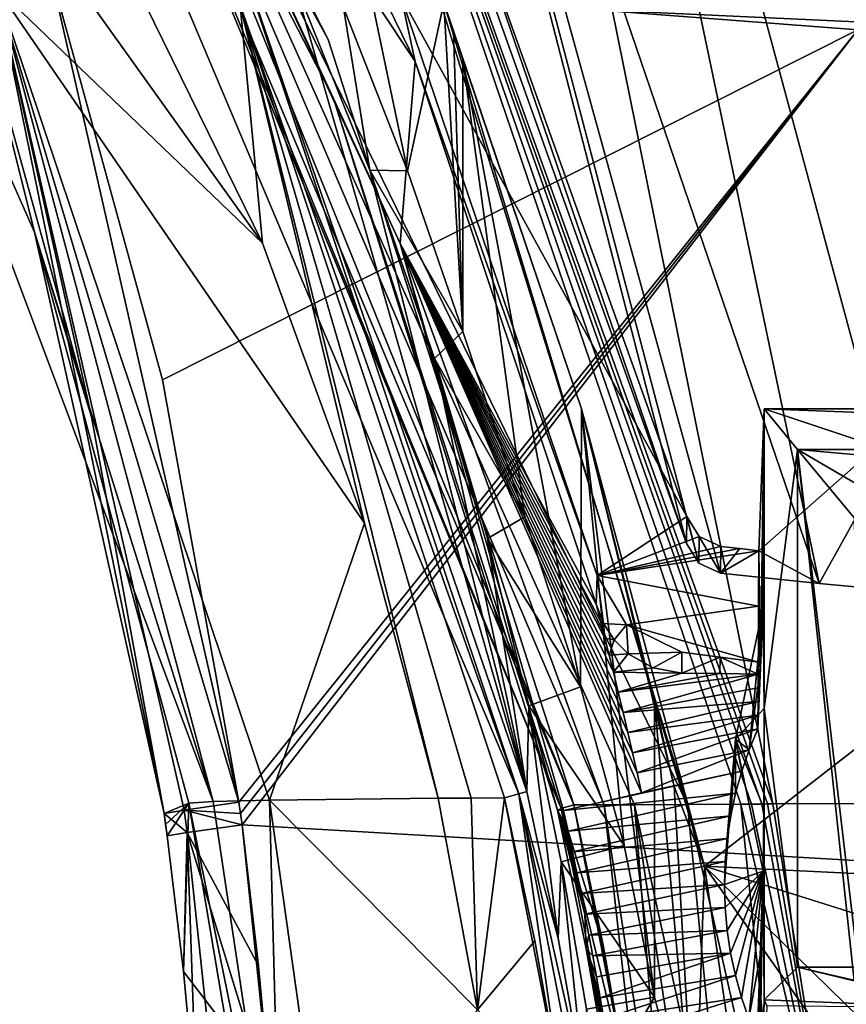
# Model space of a CAD drawing. Header units: millimetres. Extents: x -150 to 308, y -116 to 257.
# Tile 65 of 147: x 231 to 240, y 124 to 136. Entities that reach past the tile are written whole.
import ezdxf

# ---------------------------------------------------------------- set-up
doc = ezdxf.new("R2010")
doc.units = ezdxf.units.MM
doc.header["$LTSCALE"] = 81.481481
for name, color, linetype in [('146', 7, 'CONTINUOUS'), ('147', 7, 'CONTINUOUS'), ('151', 7, 'CONTINUOUS'), ('152', 7, 'CONTINUOUS'), ('174', 7, 'CONTINUOUS'), ('175', 7, 'CONTINUOUS'), ('176', 7, 'CONTINUOUS'), ('177', 7, 'CONTINUOUS'), ('188', 7, 'CONTINUOUS'), ('189', 7, 'CONTINUOUS'), ('226', 7, 'CONTINUOUS'), ('227', 7, 'CONTINUOUS'), ('228', 7, 'CONTINUOUS'), ('229', 7, 'CONTINUOUS'), ('249', 7, 'CONTINUOUS'), ('250', 7, 'CONTINUOUS'), ('259', 7, 'CONTINUOUS'), ('260', 7, 'CONTINUOUS'), ('261', 7, 'CONTINUOUS'), ('262', 7, 'CONTINUOUS'), ('263', 7, 'CONTINUOUS'), ('498', 7, 'CONTINUOUS'), ('499', 7, 'CONTINUOUS'), ('500', 7, 'CONTINUOUS'), ('501', 7, 'CONTINUOUS'), ('509', 7, 'CONTINUOUS'), ('511', 7, 'CONTINUOUS'), ('512', 7, 'CONTINUOUS'), ('516', 7, 'CONTINUOUS'), ('517', 7, 'CONTINUOUS'), ('518', 7, 'CONTINUOUS'), ('526', 7, 'CONTINUOUS'), ('529', 7, 'CONTINUOUS'), ('539', 7, 'CONTINUOUS'), ('566', 7, 'CONTINUOUS'), ('567', 7, 'CONTINUOUS'), ('569', 7, 'CONTINUOUS'), ('572', 7, 'CONTINUOUS'), ('573', 7, 'CONTINUOUS'), ('574', 7, 'CONTINUOUS'), ('575', 7, 'CONTINUOUS'), ('576', 7, 'CONTINUOUS'), ('577', 7, 'CONTINUOUS'), ('578', 7, 'CONTINUOUS'), ('579', 7, 'CONTINUOUS'), ('705', 7, 'CONTINUOUS'), ('706', 7, 'CONTINUOUS'), ('707', 7, 'CONTINUOUS')]:
    doc.layers.add(name, color=color, linetype=linetype)

msp = doc.modelspace()

# ---------------------------------------------------------------- linework, layer by layer
at = {"layer": '146', "linetype": 'CONTINUOUS'}
for points in [[(231.031, 137.853, -33.724), (233.37, 133.077, -33.714), (233.119, 135.763, -33.186), (231.031, 137.853, -33.724)], [(235.723, 126.82, -33.302), (236.099, 126.823, -33.059), (233.119, 135.763, -33.186), (235.723, 126.82, -33.302)], [(235.352, 126.818, -33.552), (235.723, 126.82, -33.302), (233.119, 135.763, -33.186), (235.352, 126.818, -33.552)], [(234.519, 129.92, -33.649), (235.352, 126.818, -33.552), (233.119, 135.763, -33.186), (234.519, 129.92, -33.649)], [(233.37, 133.077, -33.714), (234.519, 129.92, -33.649), (233.119, 135.763, -33.186), (233.37, 133.077, -33.714)]]:
    msp.add_3dface(points, dxfattribs=at)
at = {"layer": '147', "linetype": 'CONTINUOUS'}
for points in [[(235.723, 126.82, -33.302), (235.352, 126.818, -33.552), (235.794, 124.431, -33.468), (235.723, 126.82, -33.302)], [(236.099, 126.823, -33.059), (235.723, 126.82, -33.302), (235.794, 124.431, -33.468), (236.099, 126.823, -33.059)], [(236.099, 126.823, -33.059), (235.794, 124.431, -33.468), (236.442, 125.208, -32.98), (236.099, 126.823, -33.059)], [(236.442, 125.208, -32.98), (235.794, 124.431, -33.468), (236.743, 123.506, -32.887), (236.442, 125.208, -32.98)]]:
    msp.add_3dface(points, dxfattribs=at)
at = {"layer": '151', "linetype": 'CONTINUOUS'}
for points in [[(236.099, 126.823, -33.059), (236.743, 123.506, -32.887), (236.26, 126.869, -33.05), (236.099, 126.823, -33.059)], [(236.099, 126.823, -33.059), (236.442, 125.208, -32.98), (236.743, 123.506, -32.887), (236.099, 126.823, -33.059)], [(236.351, 126.894, -33.194), (236.26, 126.869, -33.05), (236.702, 125.239, -33.114), (236.351, 126.894, -33.194)], [(236.743, 123.506, -32.887), (236.911, 123.537, -32.88), (236.26, 126.869, -33.05), (236.743, 123.506, -32.887)], [(236.911, 123.537, -32.88), (237.002, 123.543, -33.023), (236.26, 126.869, -33.05), (236.911, 123.537, -32.88)], [(236.26, 126.869, -33.05), (237.002, 123.543, -33.023), (236.702, 125.239, -33.114), (236.26, 126.869, -33.05)]]:
    msp.add_3dface(points, dxfattribs=at)
at = {"layer": '152', "linetype": 'CONTINUOUS'}
for points in [[(233.119, 135.763, -33.186), (236.26, 126.869, -33.05), (229.688, 142.45, -32.967), (233.119, 135.763, -33.186)], [(229.688, 142.45, -32.967), (236.26, 126.869, -33.05), (232.989, 136.684, -33.296), (229.688, 142.45, -32.967)], [(236.26, 126.869, -33.05), (236.351, 126.894, -33.194), (232.989, 136.684, -33.296), (236.26, 126.869, -33.05)], [(233.119, 135.763, -33.186), (236.099, 126.823, -33.059), (236.26, 126.869, -33.05), (233.119, 135.763, -33.186)]]:
    msp.add_3dface(points, dxfattribs=at)
at = {"layer": '174', "linetype": 'CONTINUOUS'}
for points in [[(228.227, 139.01, -37.674), (230.146, 135.824, -51.267), (230.803, 133.201, -38.61), (228.227, 139.01, -37.674)], [(230.146, 135.824, -51.267), (231.444, 131.118, -51.52), (230.803, 133.201, -38.61), (230.146, 135.824, -51.267)], [(231.444, 131.118, -51.52), (232.263, 126.644, -51.628), (230.803, 133.201, -38.61), (231.444, 131.118, -51.52)], [(230.803, 133.201, -38.61), (232.263, 126.644, -51.628), (232.541, 126.761, -39.477), (230.803, 133.201, -38.61)]]:
    msp.add_3dface(points, dxfattribs=at)
at = {"layer": '175', "linetype": 'CONTINUOUS'}
for points in [[(230.369, 135.953, -51.993), (230.971, 136.181, -52.416), (233.106, 126.772, -52.806), (230.369, 135.953, -51.993)], [(233.106, 126.772, -52.806), (230.971, 136.181, -52.416), (232.246, 131.537, -52.69), (233.106, 126.772, -52.806)], [(230.146, 135.824, -51.267), (230.369, 135.953, -51.993), (231.444, 131.118, -51.52), (230.146, 135.824, -51.267)], [(230.369, 135.953, -51.993), (232.263, 126.644, -51.628), (231.444, 131.118, -51.52), (230.369, 135.953, -51.993)], [(232.263, 126.644, -51.628), (230.369, 135.953, -51.993), (232.488, 126.682, -52.361), (232.263, 126.644, -51.628)], [(232.488, 126.682, -52.361), (230.369, 135.953, -51.993), (233.106, 126.772, -52.806), (232.488, 126.682, -52.361)]]:
    msp.add_3dface(points, dxfattribs=at)
at = {"layer": '176', "linetype": 'CONTINUOUS'}
for points in [[(232.488, 126.682, -52.361), (233.106, 126.772, -52.806), (233.124, 126.644, -52.807), (232.488, 126.682, -52.361)], [(232.263, 126.644, -51.628), (232.488, 126.682, -52.361), (232.522, 126.43, -52.363), (232.263, 126.644, -51.628)], [(232.28, 126.52, -51.629), (232.263, 126.644, -51.628), (232.297, 126.395, -51.63), (232.28, 126.52, -51.629)], [(232.297, 126.395, -51.63), (232.263, 126.644, -51.628), (232.522, 126.43, -52.363), (232.297, 126.395, -51.63)], [(232.522, 126.43, -52.363), (232.488, 126.682, -52.361), (233.141, 126.516, -52.807), (232.522, 126.43, -52.363)], [(233.141, 126.516, -52.807), (232.488, 126.682, -52.361), (233.124, 126.644, -52.807), (233.141, 126.516, -52.807)]]:
    msp.add_3dface(points, dxfattribs=at)
at = {"layer": '177', "linetype": 'CONTINUOUS'}
for points in [[(232.541, 126.761, -39.477), (232.263, 126.644, -51.628), (232.28, 126.52, -51.629), (232.541, 126.761, -39.477)], [(232.541, 126.761, -39.477), (232.28, 126.52, -51.629), (232.297, 126.395, -51.63), (232.541, 126.761, -39.477)], [(232.541, 126.761, -39.477), (232.297, 126.395, -51.63), (232.481, 124.864, -51.641), (232.541, 126.761, -39.477)], [(232.541, 126.761, -39.477), (232.481, 124.864, -51.641), (232.968, 124.223, -39.771), (232.541, 126.761, -39.477)], [(232.481, 124.864, -51.641), (232.63, 123.264, -51.652), (232.968, 124.223, -39.771), (232.481, 124.864, -51.641)]]:
    msp.add_3dface(points, dxfattribs=at)
at = {"layer": '188', "linetype": 'CONTINUOUS'}
for points in [[(236.351, 126.894, -33.194), (236.702, 125.239, -33.114), (236.373, 127.86, -37.26), (236.351, 126.894, -33.194)], [(236.373, 127.86, -37.26), (236.702, 125.239, -33.114), (236.737, 126.102, -37.064), (236.373, 127.86, -37.26)], [(236.702, 125.239, -33.114), (237.002, 123.543, -33.023), (236.737, 126.102, -37.064), (236.702, 125.239, -33.114)], [(237.002, 123.543, -33.023), (237.021, 124.44, -36.804), (236.737, 126.102, -37.064), (237.002, 123.543, -33.023)]]:
    msp.add_3dface(points, dxfattribs=at)
at = {"layer": '189', "linetype": 'CONTINUOUS'}
for points in [[(232.989, 136.684, -33.296), (236.351, 126.894, -33.194), (233.72, 136.049, -37.346), (232.989, 136.684, -33.296)], [(233.72, 136.049, -37.346), (236.351, 126.894, -33.194), (234.579, 133.901, -37.433), (233.72, 136.049, -37.346)], [(234.579, 133.901, -37.433), (236.351, 126.894, -33.194), (235.31, 131.777, -37.449), (234.579, 133.901, -37.433)], [(235.31, 131.777, -37.449), (236.351, 126.894, -33.194), (235.905, 129.747, -37.391), (235.31, 131.777, -37.449)], [(236.351, 126.894, -33.194), (236.373, 127.86, -37.26), (235.905, 129.747, -37.391), (236.351, 126.894, -33.194)]]:
    msp.add_3dface(points, dxfattribs=at)
at = {"layer": '226', "linetype": 'CONTINUOUS'}
msp.add_3dface([(230.971, 136.181, -52.416), (249.827, 143.941, -54.376), (240.08, 135.485, -54.217), (230.971, 136.181, -52.416)], dxfattribs=at)
at = {"layer": '227', "linetype": 'CONTINUOUS'}
for points in [[(232.246, 131.537, -52.69), (230.971, 136.181, -52.416), (240.08, 135.485, -54.217), (232.246, 131.537, -52.69)], [(233.106, 126.772, -52.806), (232.246, 131.537, -52.69), (240.08, 135.485, -54.217), (233.106, 126.772, -52.806)], [(233.124, 126.644, -52.807), (233.106, 126.772, -52.806), (240.08, 135.485, -54.217), (233.124, 126.644, -52.807)], [(233.141, 126.516, -52.807), (233.124, 126.644, -52.807), (240.08, 135.485, -54.217), (233.141, 126.516, -52.807)], [(233.141, 126.516, -52.807), (240.08, 135.485, -54.217), (250.119, 125.528, -55.147), (233.141, 126.516, -52.807)]]:
    msp.add_3dface(points, dxfattribs=at)
at = {"layer": '228', "linetype": 'CONTINUOUS'}
for points in [[(233.472, 123.337, -52.821), (233.141, 126.516, -52.807), (250.119, 125.528, -55.147), (233.472, 123.337, -52.821)], [(233.141, 126.516, -52.807), (233.472, 123.337, -52.821), (233.327, 124.928, -52.814), (233.141, 126.516, -52.807)], [(233.472, 123.337, -52.821), (250.119, 125.528, -55.147), (250.118, 122.401, -55.186), (233.472, 123.337, -52.821)]]:
    msp.add_3dface(points, dxfattribs=at)
at = {"layer": '229', "linetype": 'CONTINUOUS'}
for points in [[(232.522, 126.43, -52.363), (233.141, 126.516, -52.807), (233.327, 124.928, -52.814), (232.522, 126.43, -52.363)], [(232.297, 126.395, -51.63), (232.522, 126.43, -52.363), (232.481, 124.864, -51.641), (232.297, 126.395, -51.63)], [(232.522, 126.43, -52.363), (232.63, 123.264, -51.652), (232.481, 124.864, -51.641), (232.522, 126.43, -52.363)], [(232.63, 123.264, -51.652), (232.522, 126.43, -52.363), (232.856, 123.286, -52.377), (232.63, 123.264, -51.652)], [(232.522, 126.43, -52.363), (233.472, 123.337, -52.821), (232.856, 123.286, -52.377), (232.522, 126.43, -52.363)], [(233.472, 123.337, -52.821), (232.522, 126.43, -52.363), (233.327, 124.928, -52.814), (233.472, 123.337, -52.821)]]:
    msp.add_3dface(points, dxfattribs=at)
at = {"layer": '249', "linetype": 'CONTINUOUS'}
for points in [[(233.72, 136.049, -37.346), (234.579, 133.901, -37.433), (234.284, 135.734, -37.354), (233.72, 136.049, -37.346)], [(234.284, 135.734, -37.354), (234.579, 133.901, -37.433), (235.005, 133.894, -37.424), (234.284, 135.734, -37.354)], [(234.579, 133.901, -37.433), (235.31, 131.777, -37.449), (235.63, 132.083, -37.452), (234.579, 133.901, -37.433)], [(235.005, 133.894, -37.424), (234.579, 133.901, -37.433), (235.63, 132.083, -37.452), (235.005, 133.894, -37.424)], [(235.63, 132.083, -37.452), (235.31, 131.777, -37.449), (236.329, 129.992, -37.401), (235.63, 132.083, -37.452)], [(235.31, 131.777, -37.449), (235.905, 129.747, -37.391), (236.329, 129.992, -37.401), (235.31, 131.777, -37.449)], [(236.329, 129.992, -37.401), (235.905, 129.747, -37.391), (236.953, 128.074, -37.279), (236.329, 129.992, -37.401)], [(235.905, 129.747, -37.391), (236.373, 127.86, -37.26), (236.953, 128.074, -37.279), (235.905, 129.747, -37.391)], [(236.953, 128.074, -37.279), (236.373, 127.86, -37.26), (237.448, 126.283, -37.088), (236.953, 128.074, -37.279)], [(236.373, 127.86, -37.26), (236.737, 126.102, -37.064), (237.448, 126.283, -37.088), (236.373, 127.86, -37.26)], [(237.448, 126.283, -37.088), (236.737, 126.102, -37.064), (237.789, 124.576, -36.828), (237.448, 126.283, -37.088)], [(236.737, 126.102, -37.064), (237.021, 124.44, -36.804), (237.789, 124.576, -36.828), (236.737, 126.102, -37.064)], [(237.021, 124.44, -36.804), (237.198, 123.572, -36.63), (237.789, 124.576, -36.828), (237.021, 124.44, -36.804)], [(237.789, 124.576, -36.828), (237.198, 123.572, -36.63), (238.244, 122.869, -36.464), (237.789, 124.576, -36.828)]]:
    msp.add_3dface(points, dxfattribs=at)
at = {"layer": '250', "linetype": 'CONTINUOUS'}
for points in [[(234.284, 135.734, -37.354), (235.005, 133.894, -37.424), (233.725, 140.031, -50.002), (234.284, 135.734, -37.354)], [(233.725, 140.031, -50.002), (235.005, 133.894, -37.424), (235.416, 135.789, -50.393), (233.725, 140.031, -50.002)], [(235.005, 133.894, -37.424), (235.63, 132.083, -37.452), (235.416, 135.789, -50.393), (235.005, 133.894, -37.424)], [(235.416, 135.789, -50.393), (235.63, 132.083, -37.452), (235.524, 135.473, -50.418), (235.416, 135.789, -50.393)], [(235.524, 135.473, -50.418), (235.63, 132.083, -37.452), (235.63, 135.154, -50.443), (235.524, 135.473, -50.418)]]:
    msp.add_3dface(points, dxfattribs=at)
at = {"layer": '259', "linetype": 'CONTINUOUS'}
for points in [[(237.789, 124.576, -36.828), (238.244, 122.869, -36.464), (237.789, 127.904, -50.904), (237.789, 124.576, -36.828)], [(237.789, 127.904, -50.904), (238.244, 122.869, -36.464), (238.01, 126.952, -50.943), (237.789, 127.904, -50.904)], [(238.01, 126.952, -50.943), (238.244, 122.869, -36.464), (238.354, 126.051, -51.006), (238.01, 126.952, -50.943)], [(238.244, 122.869, -36.464), (239.064, 121.262, -35.976), (238.354, 126.051, -51.006), (238.244, 122.869, -36.464)], [(238.354, 126.051, -51.006), (239.064, 121.262, -35.976), (239.796, 124.005, -51.271), (238.354, 126.051, -51.006)]]:
    msp.add_3dface(points, dxfattribs=at)
at = {"layer": '260', "linetype": 'CONTINUOUS'}
for points in [[(235.63, 132.083, -37.452), (236.329, 129.992, -37.401), (235.63, 135.154, -50.443), (235.63, 132.083, -37.452)], [(236.329, 129.992, -37.401), (236.953, 128.074, -37.279), (235.63, 135.154, -50.443), (236.329, 129.992, -37.401)], [(235.63, 135.154, -50.443), (236.953, 128.074, -37.279), (236.967, 131.21, -50.741), (235.63, 135.154, -50.443)], [(236.953, 128.074, -37.279), (237.448, 126.283, -37.088), (236.967, 131.21, -50.741), (236.953, 128.074, -37.279)], [(237.448, 126.283, -37.088), (237.789, 124.576, -36.828), (236.967, 131.21, -50.741), (237.448, 126.283, -37.088)], [(237.789, 124.576, -36.828), (237.789, 127.904, -50.904), (236.967, 131.21, -50.741), (237.789, 124.576, -36.828)]]:
    msp.add_3dface(points, dxfattribs=at)
at = {"layer": '261', "linetype": 'CONTINUOUS'}
for points in [[(235.416, 135.789, -50.393), (235.524, 135.473, -50.418), (236.967, 131.21, -50.741), (235.416, 135.789, -50.393)], [(238.354, 126.051, -51.006), (235.416, 135.789, -50.393), (236.967, 131.21, -50.741), (238.354, 126.051, -51.006)], [(235.416, 135.789, -50.393), (238.354, 126.051, -51.006), (250, 135.115, -51.86), (235.416, 135.789, -50.393)], [(235.524, 135.473, -50.418), (235.63, 135.154, -50.443), (236.967, 131.21, -50.741), (235.524, 135.473, -50.418)], [(250, 135.115, -51.86), (238.354, 126.051, -51.006), (250.057, 125.479, -52.148), (250, 135.115, -51.86)], [(237.789, 127.904, -50.904), (238.01, 126.952, -50.943), (236.967, 131.21, -50.741), (237.789, 127.904, -50.904)], [(238.01, 126.952, -50.943), (238.354, 126.051, -51.006), (236.967, 131.21, -50.741), (238.01, 126.952, -50.943)]]:
    msp.add_3dface(points, dxfattribs=at)
at = {"layer": '262', "linetype": 'CONTINUOUS'}
for points in [[(231.634, 144.09, -49.556), (235.416, 135.789, -50.393), (250, 135.115, -51.86), (231.634, 144.09, -49.556)], [(250.087, 143.74, -51.383), (231.634, 144.09, -49.556), (250, 135.115, -51.86), (250.087, 143.74, -51.383)]]:
    msp.add_3dface(points, dxfattribs=at)
at = {"layer": '263', "linetype": 'CONTINUOUS'}
for points in [[(238.354, 126.051, -51.006), (239.796, 124.005, -51.271), (241.845, 122.63, -51.603), (238.354, 126.051, -51.006)], [(238.354, 126.051, -51.006), (241.845, 122.63, -51.603), (250.01, 122.378, -52.186), (238.354, 126.051, -51.006)], [(250.057, 125.479, -52.148), (238.354, 126.051, -51.006), (250.01, 122.378, -52.186), (250.057, 125.479, -52.148)]]:
    msp.add_3dface(points, dxfattribs=at)
at = {"layer": '498', "linetype": 'CONTINUOUS'}
for points in [[(241.1, 149.835, -27.78), (234.89, 147.705, -29.641), (244.431, 126.77, -29.633), (241.1, 149.835, -27.78)], [(234.89, 147.705, -29.641), (232.477, 145.221, -31.055), (239.123, 126.753, -31.429), (234.89, 147.705, -29.641)], [(244.431, 126.77, -29.633), (234.89, 147.705, -29.641), (239.123, 126.753, -31.429), (244.431, 126.77, -29.633)], [(232.477, 145.221, -31.055), (230.679, 142.097, -32.626), (238.159, 126.748, -31.902), (232.477, 145.221, -31.055)], [(239.123, 126.753, -31.429), (232.477, 145.221, -31.055), (239.061, 126.753, -31.458), (239.123, 126.753, -31.429)], [(239.061, 126.753, -31.458), (232.477, 145.221, -31.055), (239, 126.752, -31.486), (239.061, 126.753, -31.458)], [(239, 126.752, -31.486), (232.477, 145.221, -31.055), (238.881, 126.752, -31.543), (239, 126.752, -31.486)], [(238.881, 126.752, -31.543), (232.477, 145.221, -31.055), (238.761, 126.751, -31.6), (238.881, 126.752, -31.543)], [(238.761, 126.751, -31.6), (232.477, 145.221, -31.055), (238.159, 126.748, -31.902), (238.761, 126.751, -31.6)], [(230.679, 142.097, -32.626), (230.653, 142.04, -32.654), (234.111, 135.373, -32.789), (230.679, 142.097, -32.626)], [(238.159, 126.748, -31.902), (230.679, 142.097, -32.626), (237.564, 126.745, -32.218), (238.159, 126.748, -31.902)], [(237.564, 126.745, -32.218), (230.679, 142.097, -32.626), (237.221, 126.743, -32.41), (237.564, 126.745, -32.218)], [(237.221, 126.743, -32.41), (230.679, 142.097, -32.626), (236.881, 126.742, -32.607), (237.221, 126.743, -32.41)], [(236.881, 126.742, -32.607), (230.679, 142.097, -32.626), (234.111, 135.373, -32.789), (236.881, 126.742, -32.607)]]:
    msp.add_3dface(points, dxfattribs=at)
at = {"layer": '499', "linetype": 'CONTINUOUS'}
for points in [[(234.111, 135.373, -32.789), (230.653, 142.04, -32.654), (230.487, 141.98, -32.822), (234.111, 135.373, -32.789)], [(234.17, 134.708, -33.176), (236.738, 126.702, -32.762), (230.435, 141.982, -33.059), (234.17, 134.708, -33.176)], [(230.435, 141.982, -33.059), (236.738, 126.702, -32.762), (230.487, 141.98, -32.822), (230.435, 141.982, -33.059)], [(236.881, 126.742, -32.607), (234.111, 135.373, -32.789), (230.487, 141.98, -32.822), (236.881, 126.742, -32.607)], [(236.738, 126.702, -32.762), (236.881, 126.742, -32.607), (230.487, 141.98, -32.822), (236.738, 126.702, -32.762)], [(236.694, 126.683, -32.972), (236.738, 126.702, -32.762), (234.17, 134.708, -33.176), (236.694, 126.683, -32.972)]]:
    msp.add_3dface(points, dxfattribs=at)
at = {"layer": '500', "linetype": 'CONTINUOUS'}
for points in [[(236.738, 126.702, -32.762), (236.694, 126.683, -32.972), (237.342, 123.56, -32.598), (236.738, 126.702, -32.762)], [(236.881, 126.742, -32.607), (236.738, 126.702, -32.762), (237.211, 125.159, -32.53), (236.881, 126.742, -32.607)], [(237.489, 123.592, -32.444), (236.738, 126.702, -32.762), (237.342, 123.56, -32.598), (237.489, 123.592, -32.444)], [(236.738, 126.702, -32.762), (237.489, 123.592, -32.444), (237.211, 125.159, -32.53), (236.738, 126.702, -32.762)], [(237.342, 123.56, -32.598), (236.694, 126.683, -32.972), (237.019, 125.119, -32.892), (237.342, 123.56, -32.598)], [(237.296, 123.541, -32.805), (237.342, 123.56, -32.598), (237.019, 125.119, -32.892), (237.296, 123.541, -32.805)]]:
    msp.add_3dface(points, dxfattribs=at)
at = {"layer": '501', "linetype": 'CONTINUOUS'}
for points in [[(237.221, 126.743, -32.41), (236.881, 126.742, -32.607), (237.674, 122.74, -32.362), (237.221, 126.743, -32.41)], [(237.489, 123.592, -32.444), (236.881, 126.742, -32.607), (237.211, 125.159, -32.53), (237.489, 123.592, -32.444)], [(236.881, 126.742, -32.607), (237.489, 123.592, -32.444), (237.674, 122.74, -32.362), (236.881, 126.742, -32.607)], [(237.564, 126.745, -32.218), (237.221, 126.743, -32.41), (237.958, 121.893, -32.213), (237.564, 126.745, -32.218)], [(237.958, 121.893, -32.213), (237.221, 126.743, -32.41), (237.674, 122.74, -32.362), (237.958, 121.893, -32.213)], [(238.159, 126.748, -31.902), (237.564, 126.745, -32.218), (238.634, 121.883, -31.843), (238.159, 126.748, -31.902)], [(238.634, 121.883, -31.843), (237.564, 126.745, -32.218), (238.294, 121.888, -32.025), (238.634, 121.883, -31.843)], [(238.294, 121.888, -32.025), (237.564, 126.745, -32.218), (237.958, 121.893, -32.213), (238.294, 121.888, -32.025)], [(238.761, 126.751, -31.6), (238.159, 126.748, -31.902), (239.263, 121.874, -31.523), (238.761, 126.751, -31.6)], [(239.263, 121.874, -31.523), (238.159, 126.748, -31.902), (238.634, 121.883, -31.843), (239.263, 121.874, -31.523)], [(238.881, 126.752, -31.543), (238.761, 126.751, -31.6), (239.9, 121.866, -31.222), (238.881, 126.752, -31.543)], [(239.9, 121.866, -31.222), (238.761, 126.751, -31.6), (239.263, 121.874, -31.523), (239.9, 121.866, -31.222)], [(239, 126.752, -31.486), (238.881, 126.752, -31.543), (239.9, 121.866, -31.222), (239, 126.752, -31.486)], [(239.061, 126.753, -31.458), (239, 126.752, -31.486), (239.9, 121.866, -31.222), (239.061, 126.753, -31.458)], [(239.123, 126.753, -31.429), (239.061, 126.753, -31.458), (239.9, 121.866, -31.222), (239.123, 126.753, -31.429)], [(244.431, 126.77, -29.633), (239.123, 126.753, -31.429), (239.9, 121.866, -31.222), (244.431, 126.77, -29.633)], [(244.843, 121.821, -29.582), (244.431, 126.77, -29.633), (239.9, 121.866, -31.222), (244.843, 121.821, -29.582)]]:
    msp.add_3dface(points, dxfattribs=at)
at = {"layer": '509', "linetype": 'CONTINUOUS'}
for points in [[(234.17, 134.708, -33.176), (230.435, 141.982, -33.059), (231.354, 140.756, -34.401), (234.17, 134.708, -33.176)], [(234.921, 133.075, -34.469), (234.17, 134.708, -33.176), (231.354, 140.756, -34.401), (234.921, 133.075, -34.469)], [(236.694, 126.683, -32.972), (234.17, 134.708, -33.176), (234.921, 133.075, -34.469), (236.694, 126.683, -32.972)], [(236.765, 126.679, -34.289), (236.694, 126.683, -32.972), (234.921, 133.075, -34.469), (236.765, 126.679, -34.289)], [(237.019, 125.119, -32.892), (236.694, 126.683, -32.972), (237.005, 125.509, -34.232), (237.019, 125.119, -32.892)], [(237.005, 125.509, -34.232), (236.694, 126.683, -32.972), (236.959, 125.744, -34.243), (237.005, 125.509, -34.232)], [(236.959, 125.744, -34.243), (236.694, 126.683, -32.972), (236.912, 125.978, -34.255), (236.959, 125.744, -34.243)], [(236.912, 125.978, -34.255), (236.694, 126.683, -32.972), (236.864, 126.212, -34.266), (236.912, 125.978, -34.255)], [(236.864, 126.212, -34.266), (236.694, 126.683, -32.972), (236.815, 126.446, -34.278), (236.864, 126.212, -34.266)], [(236.815, 126.446, -34.278), (236.694, 126.683, -32.972), (236.765, 126.679, -34.289), (236.815, 126.446, -34.278)], [(237.05, 125.274, -34.22), (237.019, 125.119, -32.892), (237.005, 125.509, -34.232), (237.05, 125.274, -34.22)], [(237.093, 125.039, -34.207), (237.019, 125.119, -32.892), (237.05, 125.274, -34.22), (237.093, 125.039, -34.207)], [(237.296, 123.858, -34.144), (237.296, 123.541, -32.805), (237.019, 125.119, -32.892), (237.296, 123.858, -34.144)], [(237.296, 123.858, -34.144), (237.019, 125.119, -32.892), (237.258, 124.095, -34.157), (237.296, 123.858, -34.144)], [(237.258, 124.095, -34.157), (237.019, 125.119, -32.892), (237.218, 124.331, -34.17), (237.258, 124.095, -34.157)], [(237.218, 124.331, -34.17), (237.019, 125.119, -32.892), (237.178, 124.568, -34.183), (237.218, 124.331, -34.17)], [(237.178, 124.568, -34.183), (237.019, 125.119, -32.892), (237.136, 124.803, -34.195), (237.178, 124.568, -34.183)], [(237.136, 124.803, -34.195), (237.019, 125.119, -32.892), (237.093, 125.039, -34.207), (237.136, 124.803, -34.195)]]:
    msp.add_3dface(points, dxfattribs=at)
at = {"layer": '511', "linetype": 'CONTINUOUS'}
for points in [[(231.354, 140.756, -34.401), (232.13, 141.2, -34.296), (235.093, 135.128, -34.398), (231.354, 140.756, -34.401)], [(234.921, 133.075, -34.469), (231.354, 140.756, -34.401), (235.093, 135.128, -34.398), (234.921, 133.075, -34.469)], [(237.13, 129.006, -34.32), (234.921, 133.075, -34.469), (235.093, 135.128, -34.398), (237.13, 129.006, -34.32)], [(236.765, 126.679, -34.289), (234.921, 133.075, -34.469), (237.205, 126.779, -34.266), (236.765, 126.679, -34.289)], [(237.205, 126.779, -34.266), (234.921, 133.075, -34.469), (237.642, 126.877, -34.243), (237.205, 126.779, -34.266)], [(237.642, 126.877, -34.243), (234.921, 133.075, -34.469), (237.592, 127.103, -34.253), (237.642, 126.877, -34.243)], [(237.592, 127.103, -34.253), (234.921, 133.075, -34.469), (237.541, 127.33, -34.262), (237.592, 127.103, -34.253)], [(237.541, 127.33, -34.262), (234.921, 133.075, -34.469), (237.488, 127.558, -34.271), (237.541, 127.33, -34.262)], [(237.488, 127.558, -34.271), (234.921, 133.075, -34.469), (237.435, 127.786, -34.279), (237.488, 127.558, -34.271)], [(237.435, 127.786, -34.279), (234.921, 133.075, -34.469), (237.38, 128.013, -34.287), (237.435, 127.786, -34.279)], [(237.38, 128.013, -34.287), (234.921, 133.075, -34.469), (237.325, 128.241, -34.295), (237.38, 128.013, -34.287)], [(237.325, 128.241, -34.295), (234.921, 133.075, -34.469), (237.277, 128.432, -34.302), (237.325, 128.241, -34.295)], [(237.277, 128.432, -34.302), (234.921, 133.075, -34.469), (237.229, 128.623, -34.308), (237.277, 128.432, -34.302)], [(237.229, 128.623, -34.308), (234.921, 133.075, -34.469), (237.18, 128.815, -34.314), (237.229, 128.623, -34.308)], [(237.18, 128.815, -34.314), (234.921, 133.075, -34.469), (237.13, 129.006, -34.32), (237.18, 128.815, -34.314)]]:
    msp.add_3dface(points, dxfattribs=at)
at = {"layer": '512', "linetype": 'CONTINUOUS'}
for points in [[(237.18, 128.815, -34.314), (237.13, 129.006, -34.32), (237.215, 128.788, -34.315), (237.18, 128.815, -34.314)], [(237.229, 128.623, -34.308), (237.18, 128.815, -34.314), (237.215, 128.788, -34.315), (237.229, 128.623, -34.308)], [(237.335, 128.603, -34.304), (237.229, 128.623, -34.308), (237.215, 128.788, -34.315), (237.335, 128.603, -34.304)], [(237.277, 128.432, -34.302), (237.229, 128.623, -34.308), (237.335, 128.603, -34.304), (237.277, 128.432, -34.302)], [(237.493, 128.448, -34.291), (237.277, 128.432, -34.302), (237.335, 128.603, -34.304), (237.493, 128.448, -34.291)], [(237.325, 128.241, -34.295), (237.277, 128.432, -34.302), (237.493, 128.448, -34.291), (237.325, 128.241, -34.295)], [(237.775, 128.289, -34.27), (237.325, 128.241, -34.295), (237.493, 128.448, -34.291), (237.775, 128.289, -34.27)], [(238.095, 128.229, -34.248), (237.325, 128.241, -34.295), (237.775, 128.289, -34.27), (238.095, 128.229, -34.248)], [(237.38, 128.013, -34.287), (237.325, 128.241, -34.295), (238.095, 128.229, -34.248), (237.38, 128.013, -34.287)], [(238.526, 128.223, -34.222), (237.38, 128.013, -34.287), (238.095, 128.229, -34.248), (238.526, 128.223, -34.222)], [(238.957, 128.217, -34.195), (237.38, 128.013, -34.287), (238.526, 128.223, -34.222), (238.957, 128.217, -34.195)], [(237.435, 127.786, -34.279), (237.38, 128.013, -34.287), (238.957, 128.217, -34.195), (237.435, 127.786, -34.279)], [(238.956, 128.063, -34.193), (237.435, 127.786, -34.279), (238.957, 128.217, -34.195), (238.956, 128.063, -34.193)], [(238.956, 127.91, -34.19), (237.435, 127.786, -34.279), (238.956, 128.063, -34.193), (238.956, 127.91, -34.19)], [(237.488, 127.558, -34.271), (237.435, 127.786, -34.279), (238.956, 127.91, -34.19), (237.488, 127.558, -34.271)], [(238.956, 127.756, -34.187), (237.488, 127.558, -34.271), (238.956, 127.91, -34.19), (238.956, 127.756, -34.187)], [(237.541, 127.33, -34.262), (237.488, 127.558, -34.271), (238.956, 127.756, -34.187), (237.541, 127.33, -34.262)], [(238.955, 127.602, -34.184), (237.541, 127.33, -34.262), (238.956, 127.756, -34.187), (238.955, 127.602, -34.184)], [(237.592, 127.103, -34.253), (237.541, 127.33, -34.262), (238.955, 127.602, -34.184), (237.592, 127.103, -34.253)], [(238.856, 127.365, -34.184), (237.592, 127.103, -34.253), (238.955, 127.602, -34.184), (238.856, 127.365, -34.184)], [(237.642, 126.877, -34.243), (237.592, 127.103, -34.253), (238.856, 127.365, -34.184), (237.642, 126.877, -34.243)], [(238.772, 127.122, -34.183), (237.642, 126.877, -34.243), (238.856, 127.365, -34.184), (238.772, 127.122, -34.183)], [(236.765, 126.679, -34.289), (237.205, 126.779, -34.266), (238.772, 127.122, -34.183), (236.765, 126.679, -34.289)], [(238.702, 126.874, -34.181), (236.765, 126.679, -34.289), (238.772, 127.122, -34.183), (238.702, 126.874, -34.181)], [(237.205, 126.779, -34.266), (237.642, 126.877, -34.243), (238.772, 127.122, -34.183), (237.205, 126.779, -34.266)], [(236.815, 126.446, -34.278), (236.765, 126.679, -34.289), (238.702, 126.874, -34.181), (236.815, 126.446, -34.278)], [(238.648, 126.621, -34.178), (236.815, 126.446, -34.278), (238.702, 126.874, -34.181), (238.648, 126.621, -34.178)], [(236.864, 126.212, -34.266), (236.815, 126.446, -34.278), (238.648, 126.621, -34.178), (236.864, 126.212, -34.266)], [(238.609, 126.365, -34.174), (236.864, 126.212, -34.266), (238.648, 126.621, -34.178), (238.609, 126.365, -34.174)], [(236.912, 125.978, -34.255), (236.864, 126.212, -34.266), (238.609, 126.365, -34.174), (236.912, 125.978, -34.255)], [(238.585, 126.106, -34.168), (236.912, 125.978, -34.255), (238.609, 126.365, -34.174), (238.585, 126.106, -34.168)], [(236.959, 125.744, -34.243), (236.912, 125.978, -34.255), (238.585, 126.106, -34.168), (236.959, 125.744, -34.243)], [(238.577, 125.846, -34.16), (236.959, 125.744, -34.243), (238.585, 126.106, -34.168), (238.577, 125.846, -34.16)], [(237.005, 125.509, -34.232), (236.959, 125.744, -34.243), (238.577, 125.846, -34.16), (237.005, 125.509, -34.232)], [(238.585, 125.585, -34.151), (237.005, 125.509, -34.232), (238.577, 125.846, -34.16), (238.585, 125.585, -34.151)], [(237.05, 125.274, -34.22), (237.005, 125.509, -34.232), (238.585, 125.585, -34.151), (237.05, 125.274, -34.22)], [(238.608, 125.326, -34.141), (237.05, 125.274, -34.22), (238.585, 125.585, -34.151), (238.608, 125.326, -34.141)], [(237.093, 125.039, -34.207), (237.05, 125.274, -34.22), (238.608, 125.326, -34.141), (237.093, 125.039, -34.207)], [(238.647, 125.071, -34.131), (237.093, 125.039, -34.207), (238.608, 125.326, -34.141), (238.647, 125.071, -34.131)], [(237.136, 124.803, -34.195), (237.093, 125.039, -34.207), (238.647, 125.071, -34.131), (237.136, 124.803, -34.195)], [(237.178, 124.568, -34.183), (237.136, 124.803, -34.195), (238.647, 125.071, -34.131), (237.178, 124.568, -34.183)], [(238.7, 124.819, -34.12), (237.178, 124.568, -34.183), (238.647, 125.071, -34.131), (238.7, 124.819, -34.12)], [(237.218, 124.331, -34.17), (237.178, 124.568, -34.183), (238.7, 124.819, -34.12), (237.218, 124.331, -34.17)], [(238.769, 124.571, -34.108), (237.218, 124.331, -34.17), (238.7, 124.819, -34.12), (238.769, 124.571, -34.108)], [(237.258, 124.095, -34.157), (237.218, 124.331, -34.17), (238.769, 124.571, -34.108), (237.258, 124.095, -34.157)], [(238.851, 124.329, -34.095), (237.258, 124.095, -34.157), (238.769, 124.571, -34.108), (238.851, 124.329, -34.095)]]:
    msp.add_3dface(points, dxfattribs=at)
at = {"layer": '516', "linetype": 'CONTINUOUS'}
for points in [[(239.022, 126.704, -42.305), (239.026, 127.83, -42.477), (239.026, 124.546, -43.254), (239.022, 126.704, -42.305)], [(239.013, 125.995, -41.37), (239.022, 126.704, -42.305), (239.026, 124.546, -43.254), (239.013, 125.995, -41.37)], [(238.98, 125.042, -37.72), (239.013, 125.995, -41.37), (238.953, 122.543, -35.096), (238.98, 125.042, -37.72)], [(238.953, 122.543, -35.096), (239.013, 125.995, -41.37), (239.026, 124.546, -43.254), (238.953, 122.543, -35.096)], [(238.947, 124.092, -34.079), (238.98, 125.042, -37.72), (238.953, 122.543, -35.096), (238.947, 124.092, -34.079)]]:
    msp.add_3dface(points, dxfattribs=at)
at = {"layer": '517', "linetype": 'CONTINUOUS'}
for points in [[(239.4, 130.75, -41.787), (239.026, 127.83, -42.477), (239.026, 131.211, -41.678), (239.4, 130.75, -41.787)], [(240.4, 130.75, -41.787), (239.4, 130.75, -41.787), (239.026, 131.211, -41.678), (240.4, 130.75, -41.787)], [(240.4, 131.211, -41.678), (240.4, 130.75, -41.787), (239.026, 131.211, -41.678), (240.4, 131.211, -41.678)], [(239.4, 124.911, -43.168), (239.026, 127.83, -42.477), (239.4, 130.75, -41.787), (239.4, 124.911, -43.168)], [(239.026, 124.546, -43.254), (239.026, 127.83, -42.477), (239.4, 124.911, -43.168), (239.026, 124.546, -43.254)], [(241.4, 124.45, -43.277), (239.026, 124.546, -43.254), (239.4, 124.911, -43.168), (241.4, 124.45, -43.277)], [(241.4, 124.911, -43.168), (241.4, 124.45, -43.277), (239.4, 124.911, -43.168), (241.4, 124.911, -43.168)], [(239.056, 124.478, -43.27), (239.026, 124.546, -43.254), (241.4, 124.45, -43.277), (239.056, 124.478, -43.27)]]:
    msp.add_3dface(points, dxfattribs=at)
at = {"layer": '518', "linetype": 'CONTINUOUS'}
for points in [[(238.953, 122.543, -35.096), (239.026, 124.546, -43.254), (238.981, 122.468, -35.081), (238.953, 122.543, -35.096)], [(239.026, 124.546, -43.254), (239.056, 124.478, -43.27), (238.981, 122.468, -35.081), (239.026, 124.546, -43.254)]]:
    msp.add_3dface(points, dxfattribs=at)
at = {"layer": '526', "linetype": 'CONTINUOUS'}
msp.add_3dface([(241.4, 124.911, -43.168), (239.4, 124.911, -43.168), (240.04, 124.76, -41.148), (241.4, 124.911, -43.168)], dxfattribs=at)
at = {"layer": '529', "linetype": 'CONTINUOUS'}
for points in [[(239.4, 124.911, -43.168), (239.4, 130.75, -41.787), (240.04, 124.76, -41.148), (239.4, 124.911, -43.168)], [(240.04, 124.76, -41.148), (239.4, 130.75, -41.787), (240.112, 124.71, -40.928), (240.04, 124.76, -41.148)], [(240.112, 124.71, -40.928), (239.4, 130.75, -41.787), (240.04, 129.981, -39.914), (240.112, 124.71, -40.928)]]:
    msp.add_3dface(points, dxfattribs=at)
at = {"layer": '539', "linetype": 'CONTINUOUS'}
for points in [[(235.814, 147.575, -31.347), (240, 149.32, -29.959), (240.782, 129.134, -32.536), (235.814, 147.575, -31.347)], [(234, 145.801, -32.35), (235.814, 147.575, -31.347), (239.646, 129.24, -33.003), (234, 145.801, -32.35)], [(239.646, 129.24, -33.003), (235.814, 147.575, -31.347), (240.782, 129.134, -32.536), (239.646, 129.24, -33.003)], [(235.533, 137.027, -33.785), (234, 145.801, -32.35), (238.149, 129.692, -33.679), (235.533, 137.027, -33.785)], [(238.149, 129.692, -33.679), (234, 145.801, -32.35), (238.287, 129.47, -33.632), (238.149, 129.692, -33.679)], [(238.287, 129.47, -33.632), (234, 145.801, -32.35), (238.533, 129.357, -33.519), (238.287, 129.47, -33.632)], [(238.533, 129.357, -33.519), (234, 145.801, -32.35), (239.646, 129.24, -33.003), (238.533, 129.357, -33.519)]]:
    msp.add_3dface(points, dxfattribs=at)
at = {"layer": '566', "linetype": 'CONTINUOUS'}
for points in [[(235.551, 137.29, -35.069), (238.152, 129.994, -35.007), (234.934, 135.854, -35.702), (235.551, 137.29, -35.069)], [(234.934, 135.854, -35.702), (238.152, 129.994, -35.007), (237.142, 129.33, -35.681), (234.934, 135.854, -35.702)], [(238.152, 129.994, -35.007), (238.292, 129.77, -34.958), (237.142, 129.33, -35.681), (238.152, 129.994, -35.007)], [(238.292, 129.77, -34.958), (238.536, 129.658, -34.841), (237.142, 129.33, -35.681), (238.292, 129.77, -34.958)], [(238.536, 129.658, -34.841), (238.75, 129.633, -34.732), (237.142, 129.33, -35.681), (238.536, 129.658, -34.841)], [(238.75, 129.633, -34.732), (238.963, 129.609, -34.626), (237.142, 129.33, -35.681), (238.75, 129.633, -34.732)], [(237.142, 129.33, -35.681), (238.963, 129.609, -34.626), (238.962, 128.983, -34.689), (237.142, 129.33, -35.681)], [(237.474, 128.775, -35.551), (237.142, 129.33, -35.681), (238.962, 128.983, -34.689), (237.474, 128.775, -35.551)], [(238.962, 128.353, -34.748), (237.474, 128.775, -35.551), (238.962, 128.983, -34.689), (238.962, 128.353, -34.748)], [(238.095, 128.467, -35.216), (237.474, 128.775, -35.551), (238.962, 128.353, -34.748), (238.095, 128.467, -35.216)], [(238.528, 128.409, -34.977), (238.095, 128.467, -35.216), (238.962, 128.353, -34.748), (238.528, 128.409, -34.977)]]:
    msp.add_3dface(points, dxfattribs=at)
at = {"layer": '567', "linetype": 'CONTINUOUS'}
for points in [[(239.026, 131.211, -41.678), (238.963, 129.609, -34.626), (240.703, 131.144, -41.383), (239.026, 131.211, -41.678)], [(238.963, 129.609, -34.626), (239.646, 129.24, -33.003), (240.703, 131.144, -41.383), (238.963, 129.609, -34.626)], [(240.4, 131.211, -41.678), (239.026, 131.211, -41.678), (240.703, 131.144, -41.383), (240.4, 131.211, -41.678)], [(239.646, 129.24, -33.003), (240.782, 129.134, -32.536), (240.703, 131.144, -41.383), (239.646, 129.24, -33.003)], [(238.533, 129.357, -33.519), (238.75, 129.633, -34.732), (238.536, 129.658, -34.841), (238.533, 129.357, -33.519)], [(238.533, 129.357, -33.519), (238.963, 129.609, -34.626), (238.75, 129.633, -34.732), (238.533, 129.357, -33.519)], [(238.533, 129.357, -33.519), (239.646, 129.24, -33.003), (238.963, 129.609, -34.626), (238.533, 129.357, -33.519)]]:
    msp.add_3dface(points, dxfattribs=at)
at = {"layer": '569', "linetype": 'CONTINUOUS'}
for points in [[(239.4, 130.75, -41.787), (240.4, 130.75, -41.787), (240.703, 130.634, -41.504), (239.4, 130.75, -41.787)], [(240.04, 129.981, -39.914), (239.4, 130.75, -41.787), (240.717, 129.981, -39.914), (240.04, 129.981, -39.914)], [(239.4, 130.75, -41.787), (240.703, 130.634, -41.504), (240.717, 129.981, -39.914), (239.4, 130.75, -41.787)]]:
    msp.add_3dface(points, dxfattribs=at)
at = {"layer": '572', "linetype": 'CONTINUOUS'}
for points in [[(238.149, 129.692, -33.679), (238.287, 129.47, -33.632), (238.152, 129.994, -35.007), (238.149, 129.692, -33.679)], [(238.287, 129.47, -33.632), (238.292, 129.77, -34.958), (238.152, 129.994, -35.007), (238.287, 129.47, -33.632)], [(238.287, 129.47, -33.632), (238.533, 129.357, -33.519), (238.292, 129.77, -34.958), (238.287, 129.47, -33.632)], [(238.533, 129.357, -33.519), (238.536, 129.658, -34.841), (238.292, 129.77, -34.958), (238.533, 129.357, -33.519)]]:
    msp.add_3dface(points, dxfattribs=at)
at = {"layer": '573', "linetype": 'CONTINUOUS'}
for points in [[(235.533, 137.027, -33.785), (238.149, 129.692, -33.679), (235.551, 137.29, -35.069), (235.533, 137.027, -33.785)], [(238.149, 129.692, -33.679), (238.152, 129.994, -35.007), (235.551, 137.29, -35.069), (238.149, 129.692, -33.679)]]:
    msp.add_3dface(points, dxfattribs=at)
at = {"layer": '574', "linetype": 'CONTINUOUS'}
for points in [[(238.963, 129.609, -34.626), (239.026, 131.211, -41.678), (238.984, 128.288, -37.421), (238.963, 129.609, -34.626)], [(238.984, 128.288, -37.421), (239.026, 131.211, -41.678), (239.013, 128.975, -40.666), (238.984, 128.288, -37.421)], [(239.013, 128.975, -40.666), (239.026, 131.211, -41.678), (239.022, 128.759, -41.819), (239.013, 128.975, -40.666)], [(239.026, 131.211, -41.678), (239.026, 127.83, -42.477), (239.022, 128.759, -41.819), (239.026, 131.211, -41.678)], [(238.962, 128.983, -34.689), (238.963, 129.609, -34.626), (238.984, 128.288, -37.421), (238.962, 128.983, -34.689)], [(238.962, 128.353, -34.748), (238.962, 128.983, -34.689), (238.984, 128.288, -37.421), (238.962, 128.353, -34.748)], [(238.955, 127.602, -34.184), (238.956, 127.756, -34.187), (238.962, 128.353, -34.748), (238.955, 127.602, -34.184)], [(238.955, 127.602, -34.184), (238.962, 128.353, -34.748), (238.984, 128.288, -37.421), (238.955, 127.602, -34.184)], [(238.956, 127.756, -34.187), (238.956, 127.91, -34.19), (238.962, 128.353, -34.748), (238.956, 127.756, -34.187)], [(238.956, 127.91, -34.19), (238.956, 128.063, -34.193), (238.962, 128.353, -34.748), (238.956, 127.91, -34.19)], [(238.956, 128.063, -34.193), (238.957, 128.217, -34.195), (238.962, 128.353, -34.748), (238.956, 128.063, -34.193)]]:
    msp.add_3dface(points, dxfattribs=at)
at = {"layer": '575', "linetype": 'CONTINUOUS'}
for points in [[(239.013, 128.975, -40.666), (239.026, 127.83, -42.477), (238.7, 127.485, -41.018), (239.013, 128.975, -40.666)], [(239.026, 127.83, -42.477), (239.013, 128.975, -40.666), (239.022, 128.759, -41.819), (239.026, 127.83, -42.477)], [(239.026, 127.83, -42.477), (239.022, 126.704, -42.305), (238.7, 127.485, -41.018), (239.026, 127.83, -42.477)], [(239.022, 126.704, -42.305), (239.013, 125.995, -41.37), (238.7, 127.485, -41.018), (239.022, 126.704, -42.305)]]:
    msp.add_3dface(points, dxfattribs=at)
at = {"layer": '576', "linetype": 'CONTINUOUS'}
for points in [[(238.856, 127.365, -34.184), (239.013, 128.975, -40.666), (238.7, 127.485, -41.018), (238.856, 127.365, -34.184)], [(239.013, 128.975, -40.666), (238.856, 127.365, -34.184), (238.984, 128.288, -37.421), (239.013, 128.975, -40.666)], [(238.955, 127.602, -34.184), (238.984, 128.288, -37.421), (238.856, 127.365, -34.184), (238.955, 127.602, -34.184)], [(238.577, 125.846, -34.16), (238.585, 126.106, -34.168), (238.7, 127.485, -41.018), (238.577, 125.846, -34.16)], [(239.013, 125.995, -41.37), (238.577, 125.846, -34.16), (238.7, 127.485, -41.018), (239.013, 125.995, -41.37)], [(238.585, 126.106, -34.168), (238.609, 126.365, -34.174), (238.7, 127.485, -41.018), (238.585, 126.106, -34.168)], [(238.609, 126.365, -34.174), (238.648, 126.621, -34.178), (238.7, 127.485, -41.018), (238.609, 126.365, -34.174)], [(238.648, 126.621, -34.178), (238.702, 126.874, -34.181), (238.7, 127.485, -41.018), (238.648, 126.621, -34.178)], [(238.702, 126.874, -34.181), (238.772, 127.122, -34.183), (238.7, 127.485, -41.018), (238.702, 126.874, -34.181)], [(238.772, 127.122, -34.183), (238.856, 127.365, -34.184), (238.7, 127.485, -41.018), (238.772, 127.122, -34.183)], [(238.585, 125.585, -34.151), (238.577, 125.846, -34.16), (239.013, 125.995, -41.37), (238.585, 125.585, -34.151)], [(238.608, 125.326, -34.141), (238.585, 125.585, -34.151), (239.013, 125.995, -41.37), (238.608, 125.326, -34.141)], [(238.647, 125.071, -34.131), (238.608, 125.326, -34.141), (239.013, 125.995, -41.37), (238.647, 125.071, -34.131)], [(238.7, 124.819, -34.12), (238.647, 125.071, -34.131), (239.013, 125.995, -41.37), (238.7, 124.819, -34.12)], [(238.769, 124.571, -34.108), (238.7, 124.819, -34.12), (239.013, 125.995, -41.37), (238.769, 124.571, -34.108)], [(238.851, 124.329, -34.095), (238.769, 124.571, -34.108), (239.013, 125.995, -41.37), (238.851, 124.329, -34.095)], [(238.851, 124.329, -34.095), (239.013, 125.995, -41.37), (238.98, 125.042, -37.72), (238.851, 124.329, -34.095)], [(238.947, 124.092, -34.079), (238.851, 124.329, -34.095), (238.98, 125.042, -37.72), (238.947, 124.092, -34.079)]]:
    msp.add_3dface(points, dxfattribs=at)
at = {"layer": '577', "linetype": 'CONTINUOUS'}
for points in [[(238.095, 128.229, -34.248), (238.095, 128.467, -35.216), (238.528, 128.409, -34.977), (238.095, 128.229, -34.248)], [(238.526, 128.223, -34.222), (238.095, 128.229, -34.248), (238.528, 128.409, -34.977), (238.526, 128.223, -34.222)], [(238.957, 128.217, -34.195), (238.526, 128.223, -34.222), (238.528, 128.409, -34.977), (238.957, 128.217, -34.195)], [(238.957, 128.217, -34.195), (238.528, 128.409, -34.977), (238.962, 128.353, -34.748), (238.957, 128.217, -34.195)]]:
    msp.add_3dface(points, dxfattribs=at)
at = {"layer": '578', "linetype": 'CONTINUOUS'}
for points in [[(237.215, 128.788, -34.315), (237.13, 129.006, -34.32), (237.142, 129.33, -35.681), (237.215, 128.788, -34.315)], [(237.215, 128.788, -34.315), (237.142, 129.33, -35.681), (237.474, 128.775, -35.551), (237.215, 128.788, -34.315)], [(237.335, 128.603, -34.304), (237.215, 128.788, -34.315), (237.474, 128.775, -35.551), (237.335, 128.603, -34.304)], [(237.493, 128.448, -34.291), (237.335, 128.603, -34.304), (237.474, 128.775, -35.551), (237.493, 128.448, -34.291)], [(237.493, 128.448, -34.291), (237.474, 128.775, -35.551), (238.095, 128.467, -35.216), (237.493, 128.448, -34.291)], [(237.775, 128.289, -34.27), (237.493, 128.448, -34.291), (238.095, 128.467, -35.216), (237.775, 128.289, -34.27)], [(238.095, 128.229, -34.248), (237.775, 128.289, -34.27), (238.095, 128.467, -35.216), (238.095, 128.229, -34.248)]]:
    msp.add_3dface(points, dxfattribs=at)
at = {"layer": '579', "linetype": 'CONTINUOUS'}
for points in [[(235.093, 135.128, -34.398), (232.13, 141.2, -34.296), (234.934, 135.854, -35.702), (235.093, 135.128, -34.398)], [(235.093, 135.128, -34.398), (234.934, 135.854, -35.702), (237.142, 129.33, -35.681), (235.093, 135.128, -34.398)], [(237.13, 129.006, -34.32), (235.093, 135.128, -34.398), (237.142, 129.33, -35.681), (237.13, 129.006, -34.32)]]:
    msp.add_3dface(points, dxfattribs=at)
at = {"layer": '705', "linetype": 'CONTINUOUS'}
for points in [[(235.794, 124.431, -33.468), (235.352, 126.818, -33.552), (233.451, 126.796, -35.817), (235.794, 124.431, -33.468)], [(232.541, 126.761, -39.477), (233.588, 121.61, -37.82), (232.817, 126.78, -37.515), (232.541, 126.761, -39.477)], [(232.541, 126.761, -39.477), (232.968, 124.223, -39.771), (233.588, 121.61, -37.82), (232.541, 126.761, -39.477)], [(232.817, 126.78, -37.515), (233.588, 121.61, -37.82), (233.451, 126.796, -35.817), (232.817, 126.78, -37.515)], [(234.164, 121.725, -35.92), (235.794, 124.431, -33.468), (233.451, 126.796, -35.817), (234.164, 121.725, -35.92)], [(233.588, 121.61, -37.82), (234.164, 121.725, -35.92), (233.451, 126.796, -35.817), (233.588, 121.61, -37.82)]]:
    msp.add_3dface(points, dxfattribs=at)
at = {"layer": '706', "linetype": 'CONTINUOUS'}
for points in [[(228.227, 139.01, -37.674), (230.803, 133.201, -38.61), (232.817, 126.78, -37.515), (228.227, 139.01, -37.674)], [(228.227, 139.01, -37.674), (232.817, 126.78, -37.515), (230.374, 135.958, -35.577), (228.227, 139.01, -37.674)], [(234.519, 129.92, -33.649), (233.37, 133.077, -33.714), (230.374, 135.958, -35.577), (234.519, 129.92, -33.649)], [(233.451, 126.796, -35.817), (234.519, 129.92, -33.649), (230.374, 135.958, -35.577), (233.451, 126.796, -35.817)], [(232.817, 126.78, -37.515), (233.451, 126.796, -35.817), (230.374, 135.958, -35.577), (232.817, 126.78, -37.515)], [(230.803, 133.201, -38.61), (232.541, 126.761, -39.477), (232.817, 126.78, -37.515), (230.803, 133.201, -38.61)], [(235.352, 126.818, -33.552), (234.519, 129.92, -33.649), (233.451, 126.796, -35.817), (235.352, 126.818, -33.552)]]:
    msp.add_3dface(points, dxfattribs=at)
at = {"layer": '707', "linetype": 'CONTINUOUS'}
for points in [[(225.342, 144.302, -34.699), (233.37, 133.077, -33.714), (231.031, 137.853, -33.724), (225.342, 144.302, -34.699)], [(233.37, 133.077, -33.714), (225.342, 144.302, -34.699), (230.374, 135.958, -35.577), (233.37, 133.077, -33.714)]]:
    msp.add_3dface(points, dxfattribs=at)

doc.saveas('drawing.dxf')
